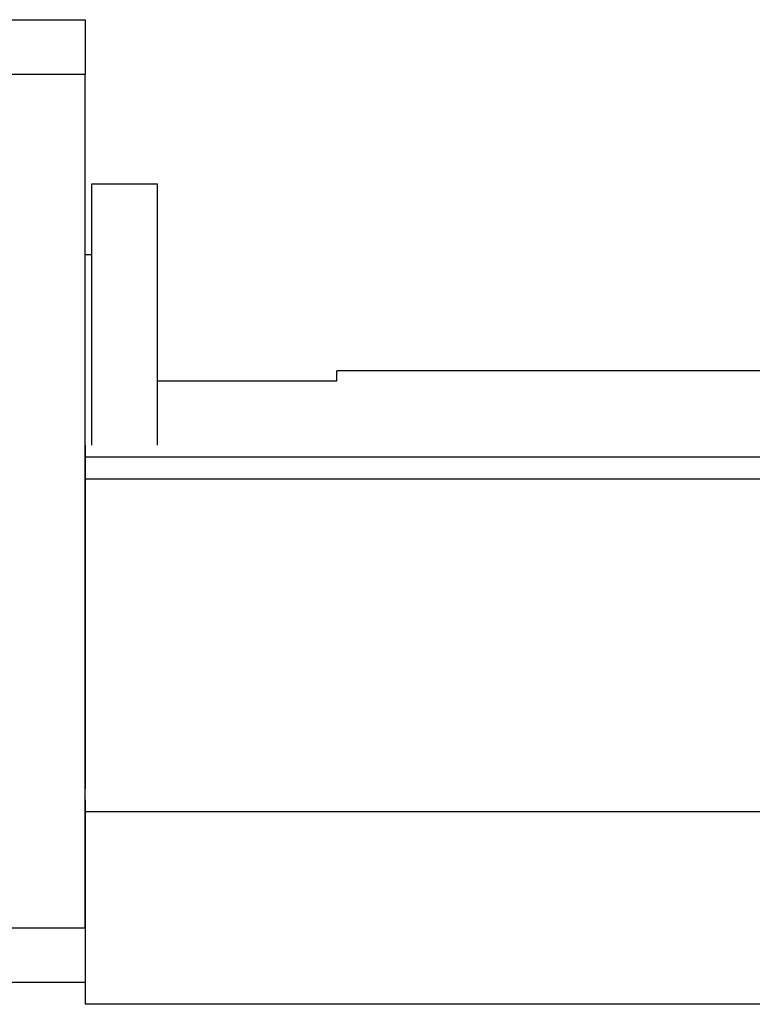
# Model space of a CAD drawing. Header units: millimetres. Extents: x -212 to 3135, y -1694 to 860.
# Tile 96 of 256: x -22 to 12, y -1132 to -1087. Entities that reach past the tile are written whole.
import ezdxf
from ezdxf.lldxf.tags import DXFTag

# ---------------------------------------------------------------- set-up
doc = ezdxf.new("R2010")
doc.units = ezdxf.units.MM
doc.layers.add('2', color=7, linetype='CONTINUOUS', true_color=0xffffff)
tags = doc.linetypes.add('DASHED', pattern=[25.72, 12.86, -12.86]).pattern_tags.tags
tags[6:7] = [DXFTag(74, 4), DXFTag(75, 0), DXFTag(340, '0'), DXFTag(46, 0.0), DXFTag(50, 0.0), DXFTag(44, 0.0), DXFTag(45, 0.0)]
tags[4:5] = [DXFTag(74, 4), DXFTag(75, 0), DXFTag(340, '0'), DXFTag(46, 0.0), DXFTag(50, 0.0), DXFTag(44, 0.0), DXFTag(45, 0.0)]

msp = doc.modelspace()

# ---------------------------------------------------------------- linework, layer by layer
at = {"layer": '2', "linetype": 'Continuous'}
for p, q in [((-77.872, -1086.707), (-18.872, -1086.707)), ((-18.872, -1086.707), (-18.872, -1089.207)), ((-18.872, -1089.207), (-77.872, -1089.207)), ((-18.872, -1128.207), (-18.872, -1089.207)), ((-18.572, -1094.206), (-15.572, -1094.206)), ((-18.572, -1106.159), (-18.572, -1094.206)), ((-18.572, -1094.206), (-15.572, -1094.206)), ((-18.572, -1106.159), (-18.572, -1094.206)), ((-15.572, -1106.159), (-15.572, -1094.206)), ((-15.572, -1106.159), (-15.572, -1094.206)), ((-18.572, -1097.456), (-18.872, -1097.456)), ((-18.572, -1097.456), (-18.872, -1097.456)), ((39.638, -1102.757), (-7.372, -1102.757)), ((-7.372, -1103.206), (-7.372, -1102.757)), ((-15.572, -1103.206), (-7.372, -1103.206)), ((80.375, -1106.709), (-18.872, -1106.709)), ((381.128, -1107.709), (-18.872, -1107.709)), ((-18.872, -1122.358), (-18.872, -1129.159)), ((76.222, -1122.909), (-18.872, -1122.909)), ((-33.872, -1128.207), (-18.872, -1128.207)), ((-18.872, -1129.159), (-18.872, -1131.709)), ((-18.872, -1130.707), (-33.872, -1130.707)), ((73.966, -1131.709), (-18.872, -1131.709))]:
    msp.add_line(p, q, dxfattribs=at)
at = {"layer": '2', "linetype": 'DASHED'}
for p, q in [((-18.872, -1106.158), (-18.872, -1107.158)), ((-18.872, -1107.158), (-18.872, -1121.859)), ((-18.872, -1128.207), (-18.872, -1130.707))]:
    msp.add_line(p, q, dxfattribs=at)

doc.saveas('drawing.dxf')
